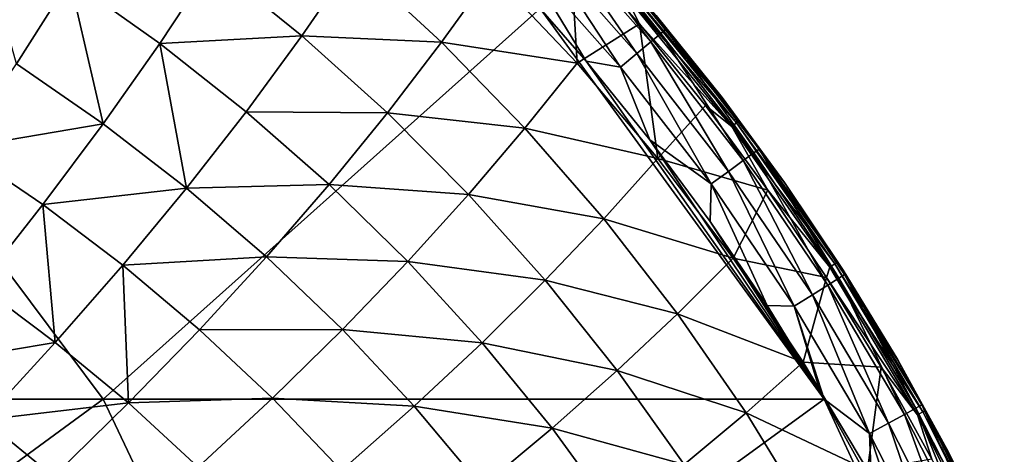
# Model space of a CAD drawing. Header units: metres. Extents: x -24 to 127, y -24 to 24.
# Tile 150 of 151: x 116.31 to 125.48, y 10.37 to 14.42. Entities that reach past the tile are written whole.
import ezdxf

# ---------------------------------------------------------------- set-up
doc = ezdxf.new("R2010")
doc.units = ezdxf.units.M
doc.layers.add('solid_12_381_051_XXX', color=7, linetype='CONTINUOUS')

msp = doc.modelspace()

# ---------------------------------------------------------------- linework, layer by layer
at = {"layer": 'solid_12_381_051_XXX'}
for points in [[(115.907196, 15.348361, 104.842445), (116.776146, 14.797166, 104.927086), (116.280701, 14.013293, 104.068588)], [(121.26046, 15.268497, 115.084885), (122.187187, 14.21693, 115.08577), (121.348984, 15.351509, 114.910675)], [(121.348984, 15.351509, 114.910675), (122.2808, 14.294276, 114.91153), (121.394157, 15.393752, 114.708862)], [(122.187187, 14.21693, 115.08577), (122.2808, 14.294276, 114.91153), (121.348984, 15.351509, 114.910675)], [(121.394157, 15.393752, 114.708862), (122.328575, 14.333622, 114.709671), (121.588234, 15.20095, 114.499573)], [(122.2808, 14.294276, 114.91153), (122.328575, 14.333622, 114.709671), (121.394157, 15.393752, 114.708862)], [(121.136482, 15.152106, 115.21196), (122.056091, 14.108479, 115.212822), (121.26046, 15.268497, 115.084885)], [(122.056091, 14.108479, 115.212822), (122.187187, 14.21693, 115.08577), (121.26046, 15.268497, 115.084885)], [(121.136482, 15.152106, 115.21196), (120.991074, 15.015519, 115.280533), (121.902359, 13.981214, 115.281357)], [(121.136482, 15.152106, 115.21196), (121.902359, 13.981214, 115.281357), (122.056091, 14.108479, 115.212822)], [(122.328575, 14.333622, 114.709671), (122.235283, 14.463169, 114.500069), (121.588234, 15.20095, 114.499573)], [(121.434647, 15.118978, 108.742699), (121.499451, 14.016644, 107.892403), (120.704025, 14.860341, 107.858818)], [(121.434647, 15.118978, 108.742699), (122.08165, 14.384348, 108.742607), (121.499451, 14.016644, 107.892403)], [(121.935219, 14.674053, 108.849701), (122.08165, 14.384348, 108.742607), (121.434647, 15.118978, 108.742699)], [(118.106033, 14.946556, 105.903679), (117.614662, 14.202662, 105.014023), (116.776146, 14.797166, 104.927086)], [(118.106033, 14.946556, 105.903679), (118.938263, 14.272257, 105.978905), (117.614662, 14.202662, 105.014023)], [(119.419548, 14.970404, 106.887268), (118.938263, 14.272257, 105.978905), (118.106033, 14.946556, 105.903679)], [(119.419548, 14.970404, 106.887268), (120.237312, 14.212703, 106.944519), (118.938263, 14.272257, 105.978905)], [(120.704025, 14.860341, 107.858818), (120.237312, 14.212703, 106.944519), (119.419548, 14.970404, 106.887268)], [(120.991074, 15.015519, 115.280533), (121.155869, 14.526079, 115.299591), (121.583687, 14.035664, 115.299934)], [(121.902359, 13.981214, 115.281357), (120.991074, 15.015519, 115.280533), (121.583687, 14.035664, 115.299934)], [(120.704025, 14.860341, 107.858818), (121.499451, 14.016644, 107.892403), (120.237312, 14.212703, 106.944519)], [(116.776146, 14.797166, 104.927086), (117.088326, 13.453225, 104.163368), (116.280701, 14.013293, 104.068588)], [(116.776146, 14.797166, 104.927086), (117.614662, 14.202662, 105.014023), (117.088326, 13.453225, 104.163368)], [(121.935219, 14.674053, 108.849701), (121.978714, 14.711831, 108.969551), (122.985092, 13.463244, 108.969421)], [(122.939209, 13.428814, 108.8498), (122.08165, 14.384348, 108.742607), (121.935219, 14.674053, 108.849701)], [(122.939209, 13.428814, 108.8498), (121.935219, 14.674053, 108.849701), (122.985092, 13.463244, 108.969421)], [(121.978714, 14.711831, 108.969551), (122.00042, 14.730695, 109.099426), (123.007988, 13.480434, 109.098984)], [(122.985092, 13.463244, 108.969421), (121.978714, 14.711831, 108.969551), (123.007988, 13.480434, 109.098984)], [(122.00042, 14.730695, 109.099426), (122.235802, 14.462555, 109.23243), (122.850243, 13.696975, 109.23243)], [(123.007988, 13.480434, 109.098984), (122.00042, 14.730695, 109.099426), (122.850243, 13.696975, 109.23243)], [(110.37326, 10.886664, 115.655029), (117.087708, 10.886152, 115.489471), (114.37999, 14.51537, 115.458427)], [(117.087708, 10.886152, 115.489471), (121.155869, 14.526079, 115.299591), (114.37999, 14.51537, 115.458427)], [(117.087708, 10.886152, 115.489471), (123.800468, 10.887492, 115.301025), (121.155869, 14.526079, 115.299591)], [(123.800468, 10.887492, 115.301025), (121.583687, 14.035664, 115.299934), (121.155869, 14.526079, 115.299591)], [(122.235802, 14.462555, 109.23243), (122.235283, 14.463169, 114.500069), (122.84951, 13.69793, 114.500481)], [(122.328575, 14.333622, 114.709671), (122.84951, 13.69793, 114.500481), (122.235283, 14.463169, 114.500069)], [(122.850243, 13.696975, 109.23243), (122.235802, 14.462555, 109.23243), (122.84951, 13.69793, 114.500481)], [(122.08165, 14.384348, 108.742607), (122.249832, 13.129131, 107.925652), (121.499451, 14.016644, 107.892403)], [(122.08165, 14.384348, 108.742607), (122.695747, 13.622163, 108.742462), (122.249832, 13.129131, 107.925652)], [(122.939209, 13.428814, 108.8498), (122.695747, 13.622163, 108.742462), (122.08165, 14.384348, 108.742607)], [(122.2808, 14.294276, 114.91153), (123.144493, 13.180697, 114.912178), (122.328575, 14.333622, 114.709671)], [(122.328575, 14.333622, 114.709671), (123.194656, 13.216987, 114.710289), (122.84951, 13.69793, 114.500481)], [(123.144493, 13.180697, 114.912178), (123.194656, 13.216987, 114.710289), (122.328575, 14.333622, 114.709671)], [(118.938263, 14.272257, 105.978905), (118.42038, 13.56577, 105.102486), (117.614662, 14.202662, 105.014023)], [(118.938263, 14.272257, 105.978905), (119.733635, 13.55453, 106.054787), (118.42038, 13.56577, 105.102486)], [(120.237312, 14.212703, 106.944519), (119.733635, 13.55453, 106.054787), (118.938263, 14.272257, 105.978905)], [(120.237312, 14.212703, 106.944519), (121.014145, 13.411033, 107.001747), (119.733635, 13.55453, 106.054787)], [(121.499451, 14.016644, 107.892403), (121.014145, 13.411033, 107.001747), (120.237312, 14.212703, 106.944519)], [(122.056091, 14.108479, 115.212822), (122.908485, 13.009289, 115.213493), (122.187187, 14.21693, 115.08577)], [(122.187187, 14.21693, 115.08577), (123.046181, 13.109344, 115.086433), (122.2808, 14.294276, 114.91153)], [(122.908485, 13.009289, 115.213493), (123.046181, 13.109344, 115.086433), (122.187187, 14.21693, 115.08577)], [(123.046181, 13.109344, 115.086433), (123.144493, 13.180697, 114.912178), (122.2808, 14.294276, 114.91153)], [(117.614662, 14.202662, 105.014023), (117.864899, 12.852905, 104.259811), (117.088326, 13.453225, 104.163368)], [(117.614662, 14.202662, 105.014023), (118.42038, 13.56577, 105.102486), (117.864899, 12.852905, 104.259811)], [(123.800468, 10.887492, 115.301025), (122.176208, 13.303497, 115.300362), (121.583687, 14.035664, 115.299934)], [(121.902359, 13.981214, 115.281357), (121.583687, 14.035664, 115.299934), (122.176208, 13.303497, 115.300362)], [(122.056091, 14.108479, 115.212822), (121.902359, 13.981214, 115.281357), (122.747017, 12.89187, 115.281998)], [(122.056091, 14.108479, 115.212822), (122.747017, 12.89187, 115.281998), (122.908485, 13.009289, 115.213493)], [(116.280701, 14.013293, 104.068588), (117.088326, 13.453225, 104.163368), (115.753075, 13.226943, 103.254967)], [(121.499451, 14.016644, 107.892403), (122.249832, 13.129131, 107.925652), (121.014145, 13.411033, 107.001747)], [(122.747017, 12.89187, 115.281998), (121.902359, 13.981214, 115.281357), (122.176208, 13.303497, 115.300362)], [(122.850243, 13.696975, 109.23243), (122.84951, 13.69793, 114.500481), (123.429764, 12.906674, 114.500832)], [(123.194656, 13.216987, 114.710289), (123.429764, 12.906674, 114.500832), (122.84951, 13.69793, 114.500481)], [(123.43071, 12.905321, 109.23243), (122.850243, 13.696975, 109.23243), (123.429764, 12.906674, 114.500832)], [(123.007988, 13.480434, 109.098984), (122.850243, 13.696975, 109.23243), (123.43071, 12.905321, 109.23243)], [(122.695747, 13.622163, 108.742462), (123.276016, 12.833447, 108.742241), (122.249832, 13.129131, 107.925652)], [(122.939209, 13.428814, 108.8498), (123.276016, 12.833447, 108.742241), (122.695747, 13.622163, 108.742462)], [(118.42038, 13.56577, 105.102486), (119.190926, 12.887421, 105.191711), (117.864899, 12.852905, 104.259811)], [(119.733635, 13.55453, 106.054787), (119.190926, 12.887421, 105.191711), (118.42038, 13.56577, 105.102486)], [(119.733635, 13.55453, 106.054787), (120.4897, 12.794586, 106.130638), (119.190926, 12.887421, 105.191711)], [(121.014145, 13.411033, 107.001747), (120.4897, 12.794586, 106.130638), (119.733635, 13.55453, 106.054787)], [(122.985092, 13.463244, 108.969421), (123.007988, 13.480434, 109.098984), (123.923828, 12.161427, 109.09864)], [(123.923828, 12.161427, 109.09864), (123.007988, 13.480434, 109.098984), (123.43071, 12.905321, 109.23243)], [(117.088326, 13.453225, 104.163368), (116.527054, 12.7003, 103.352646), (115.753075, 13.226943, 103.254967)], [(117.088326, 13.453225, 104.163368), (117.864899, 12.852905, 104.259811), (116.527054, 12.7003, 103.352646)], [(121.014145, 13.411033, 107.001747), (121.747467, 12.567026, 107.058418), (120.4897, 12.794586, 106.130638)], [(122.249832, 13.129131, 107.925652), (121.747467, 12.567026, 107.058418), (121.014145, 13.411033, 107.001747)], [(122.939209, 13.428814, 108.8498), (122.985092, 13.463244, 108.969421), (123.899803, 12.146003, 108.969276)], [(123.851692, 12.115069, 108.849815), (123.276016, 12.833447, 108.742241), (122.939209, 13.428814, 108.8498)], [(123.851692, 12.115069, 108.849815), (122.939209, 13.428814, 108.8498), (123.899803, 12.146003, 108.969276)], [(123.899803, 12.146003, 108.969276), (122.985092, 13.463244, 108.969421), (123.923828, 12.161427, 109.09864)], [(123.800468, 10.887492, 115.301025), (122.738792, 12.543166, 115.30069), (122.176208, 13.303497, 115.300362)], [(122.747017, 12.89187, 115.281998), (122.176208, 13.303497, 115.300362), (122.738792, 12.543166, 115.30069)], [(115.753075, 13.226943, 103.254967), (116.527054, 12.7003, 103.352646), (115.931946, 11.945682, 102.58136)], [(123.144493, 13.180697, 114.912178), (123.936546, 12.015095, 114.912575), (123.194656, 13.216987, 114.710289)], [(123.194656, 13.216987, 114.710289), (123.988869, 12.048203, 114.71067), (123.429764, 12.906674, 114.500832)], [(123.936546, 12.015095, 114.912575), (123.988869, 12.048203, 114.71067), (123.194656, 13.216987, 114.710289)], [(122.249832, 13.129131, 107.925652), (122.952553, 12.199646, 107.958267), (121.747467, 12.567026, 107.058418)], [(123.276016, 12.833447, 108.742241), (122.952553, 12.199646, 107.958267), (122.249832, 13.129131, 107.925652)], [(122.908485, 13.009289, 115.213493), (123.690224, 11.858794, 115.213921), (123.046181, 13.109344, 115.086433)], [(123.046181, 13.109344, 115.086433), (123.833946, 11.950027, 115.086853), (123.144493, 13.180697, 114.912178)], [(123.690224, 11.858794, 115.213921), (123.833946, 11.950027, 115.086853), (123.046181, 13.109344, 115.086433)], [(123.833946, 11.950027, 115.086853), (123.936546, 12.015095, 114.912575), (123.144493, 13.180697, 114.912178)], [(122.908485, 13.009289, 115.213493), (122.747017, 12.89187, 115.281998), (123.521645, 11.751731, 115.28241)], [(122.908485, 13.009289, 115.213493), (123.521645, 11.751731, 115.28241), (123.690224, 11.858794, 115.213921)], [(117.864899, 12.852905, 104.259811), (117.271767, 12.135589, 103.452049), (116.527054, 12.7003, 103.352646)], [(117.864899, 12.852905, 104.259811), (118.608063, 12.213164, 104.357086), (117.271767, 12.135589, 103.452049)], [(119.190926, 12.887421, 105.191711), (118.608063, 12.213164, 104.357086), (117.864899, 12.852905, 104.259811)], [(119.190926, 12.887421, 105.191711), (119.923866, 12.168695, 105.280907), (118.608063, 12.213164, 104.357086)], [(120.4897, 12.794586, 106.130638), (119.923866, 12.168695, 105.280907), (119.190926, 12.887421, 105.191711)], [(122.747017, 12.89187, 115.281998), (122.738792, 12.543166, 115.30069), (123.268471, 11.758447, 115.300911)], [(123.521645, 11.751731, 115.28241), (122.747017, 12.89187, 115.281998), (123.268471, 11.758447, 115.300911)], [(123.276016, 12.833447, 108.742241), (123.821175, 12.019868, 108.742065), (122.952553, 12.199646, 107.958267)], [(123.851692, 12.115069, 108.849815), (123.821175, 12.019868, 108.742065), (123.276016, 12.833447, 108.742241)], [(123.43071, 12.905321, 109.23243), (123.429764, 12.906674, 114.500832), (123.975006, 12.0908, 114.501091)], [(123.988869, 12.048203, 114.71067), (123.975006, 12.0908, 114.501091), (123.429764, 12.906674, 114.500832)], [(123.976089, 12.089102, 109.23243), (123.43071, 12.905321, 109.23243), (123.975006, 12.0908, 114.501091)], [(123.923828, 12.161427, 109.09864), (123.43071, 12.905321, 109.23243), (123.976089, 12.089102, 109.23243)], [(120.4897, 12.794586, 106.130638), (121.203873, 11.993888, 106.20575), (119.923866, 12.168695, 105.280907)], [(121.747467, 12.567026, 107.058418), (121.203873, 11.993888, 106.20575), (120.4897, 12.794586, 106.130638)], [(116.527054, 12.7003, 103.352646), (116.64209, 11.415571, 102.679222), (115.931946, 11.945682, 102.58136)], [(116.527054, 12.7003, 103.352646), (117.271767, 12.135589, 103.452049), (116.64209, 11.415571, 102.679222)], [(121.747467, 12.567026, 107.058418), (122.434662, 11.682337, 107.113998), (121.203873, 11.993888, 106.20575)], [(122.952553, 12.199646, 107.958267), (122.434662, 11.682337, 107.113998), (121.747467, 12.567026, 107.058418)], [(123.800468, 10.887492, 115.301025), (123.268471, 11.758447, 115.300911), (122.738792, 12.543166, 115.30069)], [(118.608063, 12.213164, 104.357086), (117.984901, 11.533562, 103.552299), (117.271767, 12.135589, 103.452049)], [(118.608063, 12.213164, 104.357086), (119.315399, 11.534978, 104.45433), (117.984901, 11.533562, 103.552299)], [(119.923866, 12.168695, 105.280907), (119.315399, 11.534978, 104.45433), (118.608063, 12.213164, 104.357086)], [(122.952553, 12.199646, 107.958267), (123.605026, 11.230087, 107.989922), (122.434662, 11.682337, 107.113998)], [(123.821175, 12.019868, 108.742065), (123.605026, 11.230087, 107.989922), (122.952553, 12.199646, 107.958267)], [(117.271767, 12.135589, 103.452049), (117.32254, 10.850308, 102.777924), (116.64209, 11.415571, 102.679222)], [(117.271767, 12.135589, 103.452049), (117.984901, 11.533562, 103.552299), (117.32254, 10.850308, 102.777924)], [(119.923866, 12.168695, 105.280907), (120.616646, 11.41091, 105.36924), (119.315399, 11.534978, 104.45433)], [(121.203873, 11.993888, 106.20575), (120.616646, 11.41091, 105.36924), (119.923866, 12.168695, 105.280907)], [(124.667847, 10.739406, 108.849701), (123.821175, 12.019868, 108.742065), (123.851692, 12.115069, 108.849815)], [(123.851692, 12.115069, 108.849815), (123.899803, 12.146003, 108.969276), (124.718048, 10.766719, 108.969131)], [(124.667847, 10.739406, 108.849701), (123.851692, 12.115069, 108.849815), (124.718048, 10.766719, 108.969131)], [(123.899803, 12.146003, 108.969276), (123.923828, 12.161427, 109.09864), (124.743141, 10.780308, 109.098434)], [(124.718048, 10.766719, 108.969131), (123.899803, 12.146003, 108.969276), (124.743141, 10.780308, 109.098434)], [(123.923828, 12.161427, 109.09864), (123.976089, 12.089102, 109.23243), (124.485344, 11.24987, 109.23243)], [(124.743141, 10.780308, 109.098434), (123.923828, 12.161427, 109.09864), (124.485344, 11.24987, 109.23243)], [(123.821175, 12.019868, 108.742065), (124.330055, 11.183302, 108.742043), (123.605026, 11.230087, 107.989922)], [(124.667847, 10.739406, 108.849701), (124.330055, 11.183302, 108.742043), (123.821175, 12.019868, 108.742065)], [(123.833946, 11.950027, 115.086853), (124.54734, 10.743466, 115.086998), (123.936546, 12.015095, 114.912575)], [(123.936546, 12.015095, 114.912575), (124.653793, 10.80199, 114.912704), (123.988869, 12.048203, 114.71067)], [(124.54734, 10.743466, 115.086998), (124.653793, 10.80199, 114.912704), (123.936546, 12.015095, 114.912575)], [(123.976089, 12.089102, 109.23243), (123.975006, 12.0908, 114.501091), (124.484261, 11.251744, 114.501236)], [(123.988869, 12.048203, 114.71067), (124.484261, 11.251744, 114.501236), (123.975006, 12.0908, 114.501091)], [(124.485344, 11.24987, 109.23243), (123.976089, 12.089102, 109.23243), (124.484261, 11.251744, 114.501236)], [(123.988869, 12.048203, 114.71067), (124.708038, 10.831811, 114.7108), (124.484261, 11.251744, 114.501236)], [(124.653793, 10.80199, 114.912704), (124.708038, 10.831811, 114.7108), (123.988869, 12.048203, 114.71067)], [(115.931946, 11.945682, 102.58136), (116.64209, 11.415571, 102.679222), (115.305794, 11.189846, 101.848373)], [(121.203873, 11.993888, 106.20575), (121.873566, 11.153918, 106.279419), (120.616646, 11.41091, 105.36924)], [(122.434662, 11.682337, 107.113998), (121.873566, 11.153918, 106.279419), (121.203873, 11.993888, 106.20575)], [(123.690224, 11.858794, 115.213921), (124.398163, 10.661446, 115.214088), (123.833946, 11.950027, 115.086853)], [(124.398163, 10.661446, 115.214088), (124.54734, 10.743466, 115.086998), (123.833946, 11.950027, 115.086853)], [(123.690224, 11.858794, 115.213921), (123.521645, 11.751731, 115.28241), (124.223129, 10.565209, 115.282578)], [(123.690224, 11.858794, 115.213921), (124.223129, 10.565209, 115.282578), (124.398163, 10.661446, 115.214088)], [(123.800468, 10.887492, 115.301025), (123.762344, 10.953117, 115.301018), (123.268471, 11.758447, 115.300911)], [(123.521645, 11.751731, 115.28241), (123.268471, 11.758447, 115.300911), (123.762344, 10.953117, 115.301018)], [(123.521645, 11.751731, 115.28241), (123.762344, 10.953117, 115.301018), (123.800468, 10.887492, 115.301025)], [(124.223129, 10.565209, 115.282578), (123.521645, 11.751731, 115.28241), (123.800468, 10.887492, 115.301025)], [(122.434662, 11.682337, 107.113998), (123.073151, 10.758677, 107.167938), (121.873566, 11.153918, 106.279419)], [(123.605026, 11.230087, 107.989922), (123.073151, 10.758677, 107.167938), (122.434662, 11.682337, 107.113998)], [(117.984901, 11.533562, 103.552299), (118.66407, 10.895104, 103.652519), (117.32254, 10.850308, 102.777924)], [(119.315399, 11.534978, 104.45433), (118.66407, 10.895104, 103.652519), (117.984901, 11.533562, 103.552299)], [(119.315399, 11.534978, 104.45433), (119.984398, 10.819534, 104.550629), (118.66407, 10.895104, 103.652519)], [(120.616646, 11.41091, 105.36924), (119.984398, 10.819534, 104.550629), (119.315399, 11.534978, 104.45433)], [(116.64209, 11.415571, 102.679222), (115.978737, 10.693428, 101.941032), (115.305794, 11.189846, 101.848373)], [(116.64209, 11.415571, 102.679222), (117.32254, 10.850308, 102.777924), (115.978737, 10.693428, 101.941032)], [(120.616646, 11.41091, 105.36924), (121.266685, 10.615394, 105.455864), (119.984398, 10.819534, 104.550629)], [(121.873566, 11.153918, 106.279419), (121.266685, 10.615394, 105.455864), (120.616646, 11.41091, 105.36924)], [(123.605026, 11.230087, 107.989922), (124.204735, 10.222921, 108.020271), (123.073151, 10.758677, 107.167938)], [(124.330055, 11.183302, 108.742043), (124.204735, 10.222921, 108.020271), (123.605026, 11.230087, 107.989922)], [(124.330055, 11.183302, 108.742043), (124.801521, 10.325623, 108.742012), (124.204735, 10.222921, 108.020271)], [(124.667847, 10.739406, 108.849701), (124.801521, 10.325623, 108.742012), (124.330055, 11.183302, 108.742043)], [(124.485344, 11.24987, 109.23243), (124.484261, 11.251744, 114.501236), (124.956573, 10.391022, 114.501251)], [(124.708038, 10.831811, 114.7108), (124.956573, 10.391022, 114.501251), (124.484261, 11.251744, 114.501236)], [(124.957512, 10.389224, 109.23243), (124.485344, 11.24987, 109.23243), (124.956573, 10.391022, 114.501251)], [(124.743141, 10.780308, 109.098434), (124.485344, 11.24987, 109.23243), (124.957512, 10.389224, 109.23243)], [(121.873566, 11.153918, 106.279419), (122.496201, 10.276221, 106.350914), (121.266685, 10.615394, 105.455864)], [(123.073151, 10.758677, 107.167938), (122.496201, 10.276221, 106.350914), (121.873566, 11.153918, 106.279419)], [(112.135338, 7.254375, 115.701767), (117.087708, 10.886152, 115.489471), (110.37326, 10.886664, 115.655029)], [(112.135338, 7.254375, 115.701767), (118.805969, 7.254026, 115.509628), (117.087708, 10.886152, 115.489471)], [(117.32254, 10.850308, 102.777924), (116.623917, 10.164074, 102.034492), (115.978737, 10.693428, 101.941032)], [(117.32254, 10.850308, 102.777924), (117.97097, 10.25071, 102.876595), (116.623917, 10.164074, 102.034492)], [(118.805969, 7.254026, 115.509628), (123.800468, 10.887492, 115.301025), (117.087708, 10.886152, 115.489471)], [(118.66407, 10.895104, 103.652519), (117.97097, 10.25071, 102.876595), (117.32254, 10.850308, 102.777924)], [(118.66407, 10.895104, 103.652519), (119.306824, 10.221299, 103.75177), (117.97097, 10.25071, 102.876595)], [(119.984398, 10.819534, 104.550629), (119.306824, 10.221299, 103.75177), (118.66407, 10.895104, 103.652519)], [(118.805969, 7.254026, 115.509628), (125.47683, 7.258289, 115.300308), (123.800468, 10.887492, 115.301025)], [(119.984398, 10.819534, 104.550629), (120.612526, 10.068034, 104.645065), (119.306824, 10.221299, 103.75177)], [(121.266685, 10.615394, 105.455864), (120.612526, 10.068034, 104.645065), (119.984398, 10.819534, 104.550629)], [(125.47683, 7.258289, 115.300308), (124.238976, 10.091697, 115.301025), (123.800468, 10.887492, 115.301025)], [(124.223129, 10.565209, 115.282578), (123.800468, 10.887492, 115.301025), (124.238976, 10.091697, 115.301025)], [(124.653793, 10.80199, 114.912704), (125.293541, 9.546178, 114.912598), (124.708038, 10.831811, 114.7108)], [(124.708038, 10.831811, 114.7108), (125.349495, 9.572602, 114.710701), (124.956573, 10.391022, 114.501251)], [(125.293541, 9.546178, 114.912598), (125.349495, 9.572602, 114.710701), (124.708038, 10.831811, 114.7108)], [(123.073151, 10.758677, 107.167938), (123.660393, 9.79834, 107.219666), (122.496201, 10.276221, 106.350914)], [(124.204735, 10.222921, 108.020271), (123.660393, 9.79834, 107.219666), (123.073151, 10.758677, 107.167938)], [(124.398163, 10.661446, 115.214088), (125.02964, 9.421959, 115.214005), (124.54734, 10.743466, 115.086998)], [(124.54734, 10.743466, 115.086998), (125.18367, 9.494432, 115.086899), (124.653793, 10.80199, 114.912704)], [(125.02964, 9.421959, 115.214005), (125.18367, 9.494432, 115.086899), (124.54734, 10.743466, 115.086998)], [(125.18367, 9.494432, 115.086899), (125.293541, 9.546178, 114.912598), (124.653793, 10.80199, 114.912704)], [(124.667847, 10.739406, 108.849701), (124.718048, 10.766719, 108.969131), (125.435867, 9.332668, 108.969017)], [(125.383713, 9.309055, 108.849487), (124.801521, 10.325623, 108.742012), (124.667847, 10.739406, 108.849701)], [(125.383713, 9.309055, 108.849487), (124.667847, 10.739406, 108.849701), (125.435867, 9.332668, 108.969017)], [(124.718048, 10.766719, 108.969131), (124.743141, 10.780308, 109.098434), (125.461952, 9.344378, 109.098412)], [(125.435867, 9.332668, 108.969017), (124.718048, 10.766719, 108.969131), (125.461952, 9.344378, 109.098412)], [(124.743141, 10.780308, 109.098434), (124.957512, 10.389224, 109.23243), (125.391685, 9.508801, 109.23243)], [(125.461952, 9.344378, 109.098412), (124.743141, 10.780308, 109.098434), (125.391685, 9.508801, 109.23243)], [(115.978737, 10.693428, 101.941032), (116.623917, 10.164074, 102.034492), (116.027382, 10.024259, 101.643234)], [(124.398163, 10.661446, 115.214088), (124.223129, 10.565209, 115.282578), (124.848854, 9.336951, 115.282501)], [(124.398163, 10.661446, 115.214088), (124.848854, 9.336951, 115.282501), (125.02964, 9.421959, 115.214005)], [(121.266685, 10.615394, 105.455864), (121.871445, 9.783541, 105.539932), (120.612526, 10.068034, 104.645065)], [(122.496201, 10.276221, 106.350914), (121.871445, 9.783541, 105.539932), (121.266685, 10.615394, 105.455864)], [(124.223129, 10.565209, 115.282578), (124.238976, 10.091697, 115.301025), (124.645935, 9.274487, 115.300919)], [(124.848854, 9.336951, 115.282501), (124.223129, 10.565209, 115.282578), (124.645935, 9.274487, 115.300919)], [(124.957512, 10.389224, 109.23243), (124.956573, 10.391022, 114.501251), (125.390976, 9.510328, 114.501152)], [(125.349495, 9.572602, 114.710701), (125.390976, 9.510328, 114.501152), (124.956573, 10.391022, 114.501251)], [(125.391685, 9.508801, 109.23243), (124.957512, 10.389224, 109.23243), (125.390976, 9.510328, 114.501152)]]:
    msp.add_3dface(points, dxfattribs=at)

doc.saveas('drawing.dxf')
